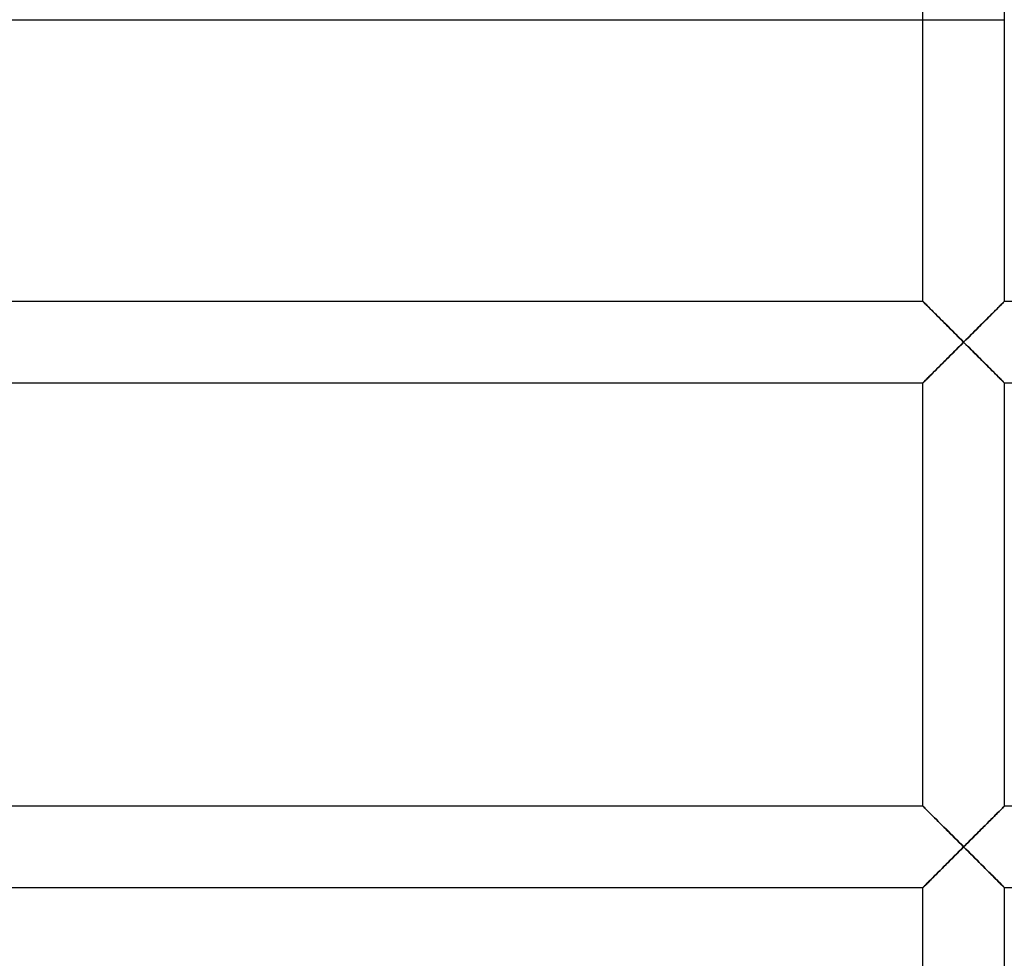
# Model space of a CAD drawing. Header units: millimetres. Extents: x -250 to 250, y -110 to 102.
# Tile 13 of 22: x -27 to 1, y -32 to -5. Entities that reach past the tile are written whole.
import ezdxf

# ---------------------------------------------------------------- set-up
doc = ezdxf.new("R2010")
doc.units = ezdxf.units.MM
doc.layers.add('HIDDEN', color=7, linetype='Continuous')
doc.layers.add('THICK', color=7, linetype='Continuous')

msp = doc.modelspace()

# ---------------------------------------------------------------- linework, layer by layer
at = {"layer": 'HIDDEN'}
for p, q in [((-1.16, -5.198), (0, -5.198)), ((0, -5.198), (1.16, -5.198)), ((-1.16, -13.24), (-1.157, -13.243)), ((-1.156, -13.243), (-1.16, -13.24)), ((-1.16, -13.24), (-1.16, -13.24)), ((-1.16, -13.24), (-1.16, -13.24)), ((-1.16, -13.24), (-1.16, -13.24)), ((-1.16, -13.24), (-1.16, -13.24)), ((-1.16, -13.24), (-1.16, -13.24)), ((-1.16, -13.24), (-1.16, -13.24)), ((-1.16, -13.24), (-1.16, -13.24)), ((-1.16, -13.24), (-1.16, -13.24)), ((-1.16, -13.24), (-1.16, -13.24)), ((-1.16, -13.24), (-1.16, -13.24)), ((-1.16, -13.24), (-1.16, -13.24)), ((-1.16, -13.24), (-1.16, -13.24)), ((-1.16, -13.24), (-1.157, -13.243)), ((-1.157, -13.243), (-1.148, -13.252)), ((-1.157, -13.243), (-1.148, -13.252)), ((-1.146, -13.253), (-1.156, -13.243)), ((-1.148, -13.252), (-1.134, -13.266)), ((-1.148, -13.252), (-1.134, -13.266)), ((-1.13, -13.269), (-1.146, -13.253)), ((-1.134, -13.266), (-1.115, -13.286)), ((-1.134, -13.266), (-1.114, -13.285)), ((-1.108, -13.292), (-1.13, -13.269)), ((-1.115, -13.286), (-1.091, -13.31)), ((-1.114, -13.285), (-1.09, -13.309)), ((-1.08, -13.319), (-1.108, -13.292)), ((-1.091, -13.31), (-1.062, -13.339)), ((-1.09, -13.309), (-1.061, -13.338)), ((-1.047, -13.352), (-1.08, -13.319)), ((-1.062, -13.339), (-1.03, -13.371)), ((-1.061, -13.338), (-1.029, -13.37)), ((-1.01, -13.388), (-1.047, -13.352)), ((-1.03, -13.371), (-0.994, -13.407)), ((-1.029, -13.37), (-0.993, -13.406)), ((-0.97, -13.429), (-1.01, -13.388)), ((-0.994, -13.407), (-0.955, -13.447)), ((-0.993, -13.406), (-0.953, -13.445)), ((-0.925, -13.473), (-0.97, -13.429)), ((-0.955, -13.447), (-0.913, -13.489)), ((-0.953, -13.445), (-0.911, -13.487)), ((-0.878, -13.52), (-0.925, -13.473)), ((0.925, -13.473), (0.878, -13.52)), ((0.911, -13.487), (0.953, -13.445)), ((0.913, -13.489), (0.955, -13.447)), ((0.97, -13.429), (0.925, -13.473)), ((0.953, -13.445), (0.993, -13.406)), ((0.955, -13.447), (0.994, -13.407)), ((1.01, -13.388), (0.97, -13.429)), ((0.993, -13.406), (1.029, -13.37)), ((0.994, -13.407), (1.03, -13.371)), ((1.047, -13.352), (1.01, -13.388)), ((1.029, -13.37), (1.061, -13.338)), ((1.03, -13.371), (1.062, -13.339)), ((1.08, -13.319), (1.047, -13.352)), ((1.061, -13.338), (1.09, -13.309)), ((1.062, -13.339), (1.091, -13.31)), ((1.108, -13.292), (1.08, -13.319)), ((1.09, -13.309), (1.114, -13.285)), ((1.091, -13.31), (1.115, -13.286)), ((1.13, -13.269), (1.108, -13.292)), ((1.114, -13.285), (1.134, -13.266)), ((1.115, -13.286), (1.134, -13.266)), ((1.146, -13.253), (1.13, -13.269)), ((1.134, -13.266), (1.148, -13.252)), ((1.134, -13.266), (1.148, -13.252)), ((1.156, -13.243), (1.146, -13.253)), ((1.148, -13.252), (1.157, -13.243)), ((1.148, -13.252), (1.157, -13.243)), ((1.16, -13.24), (1.156, -13.243)), ((1.157, -13.243), (1.16, -13.24)), ((1.157, -13.243), (1.16, -13.24)), ((1.16, -13.24), (1.16, -13.24)), ((1.16, -13.24), (1.16, -13.24)), ((1.16, -13.24), (1.16, -13.24)), ((1.16, -13.24), (1.16, -13.24)), ((1.16, -13.24), (1.16, -13.24)), ((1.16, -13.24), (1.16, -13.24)), ((1.16, -13.24), (1.16, -13.24)), ((1.16, -13.24), (1.16, -13.24)), ((1.16, -13.24), (1.16, -13.24)), ((1.16, -13.24), (1.16, -13.24)), ((1.16, -13.24), (1.16, -13.24)), ((1.16, -13.24), (1.16, -13.24)), ((-0.913, -13.489), (-0.868, -13.533)), ((-0.911, -13.487), (-0.867, -13.532)), ((-0.829, -13.57), (-0.878, -13.52)), ((-0.868, -13.533), (-0.822, -13.58)), ((-0.867, -13.532), (-0.82, -13.578)), ((-0.777, -13.622), (-0.829, -13.57)), ((-0.822, -13.58), (-0.773, -13.628)), ((-0.82, -13.578), (-0.772, -13.627)), ((-0.723, -13.675), (-0.777, -13.622)), ((-0.773, -13.628), (-0.723, -13.679)), ((-0.772, -13.627), (-0.721, -13.677)), ((-0.668, -13.731), (-0.723, -13.675)), ((-0.723, -13.679), (-0.671, -13.731)), ((-0.721, -13.677), (-0.669, -13.729)), ((-0.671, -13.731), (-0.617, -13.785)), ((-0.669, -13.729), (-0.615, -13.783)), ((-0.611, -13.788), (-0.668, -13.731)), ((0.668, -13.731), (0.611, -13.788)), ((0.615, -13.783), (0.669, -13.729)), ((0.617, -13.785), (0.671, -13.731)), ((0.723, -13.675), (0.668, -13.731)), ((0.669, -13.729), (0.721, -13.677)), ((0.671, -13.731), (0.723, -13.679)), ((0.721, -13.677), (0.772, -13.627)), ((0.777, -13.622), (0.723, -13.675)), ((0.723, -13.679), (0.773, -13.628)), ((0.772, -13.627), (0.82, -13.578)), ((0.773, -13.628), (0.822, -13.58)), ((0.829, -13.57), (0.777, -13.622)), ((0.82, -13.578), (0.867, -13.532)), ((0.822, -13.58), (0.868, -13.533)), ((0.878, -13.52), (0.829, -13.57)), ((0.867, -13.532), (0.911, -13.487)), ((0.868, -13.533), (0.913, -13.489)), ((-0.617, -13.785), (-0.561, -13.84)), ((-0.615, -13.783), (-0.56, -13.839)), ((-0.553, -13.846), (-0.611, -13.788)), ((-0.561, -13.84), (-0.503, -13.898)), ((-0.56, -13.839), (-0.502, -13.897)), ((-0.494, -13.905), (-0.553, -13.846)), ((-0.503, -13.898), (-0.444, -13.957)), ((-0.502, -13.897), (-0.443, -13.956)), ((-0.434, -13.965), (-0.494, -13.905)), ((-0.444, -13.957), (-0.383, -14.018)), ((-0.443, -13.956), (-0.382, -14.017)), ((-0.373, -14.026), (-0.434, -13.965)), ((-0.383, -14.018), (-0.321, -14.079)), ((-0.382, -14.017), (-0.321, -14.079)), ((-0.312, -14.088), (-0.373, -14.026)), ((0.373, -14.026), (0.312, -14.088)), ((0.321, -14.079), (0.382, -14.017)), ((0.321, -14.079), (0.383, -14.018)), ((0.434, -13.965), (0.373, -14.026)), ((0.382, -14.017), (0.443, -13.956)), ((0.383, -14.018), (0.444, -13.957)), ((0.494, -13.905), (0.434, -13.965)), ((0.443, -13.956), (0.502, -13.897)), ((0.444, -13.957), (0.503, -13.898)), ((0.553, -13.846), (0.494, -13.905)), ((0.502, -13.897), (0.56, -13.839)), ((0.503, -13.898), (0.561, -13.84)), ((0.611, -13.788), (0.553, -13.846)), ((0.56, -13.839), (0.615, -13.783)), ((0.561, -13.84), (0.617, -13.785)), ((-0.321, -14.079), (-0.258, -14.142)), ((-0.321, -14.079), (-0.258, -14.142)), ((-0.25, -14.149), (-0.312, -14.088)), ((-0.258, -14.142), (-0.194, -14.206)), ((-0.258, -14.142), (-0.194, -14.206)), ((-0.188, -14.212), (-0.25, -14.149)), ((-0.194, -14.206), (-0.13, -14.271)), ((-0.194, -14.206), (-0.129, -14.27)), ((-0.125, -14.274), (-0.188, -14.212)), ((-0.13, -14.271), (-0.065, -14.335)), ((-0.129, -14.27), (-0.065, -14.335)), ((-0.063, -14.337), (-0.125, -14.274)), ((0.125, -14.274), (0.063, -14.337)), ((0.065, -14.335), (0.129, -14.27)), ((0.065, -14.335), (0.13, -14.271)), ((0.188, -14.212), (0.125, -14.274)), ((0.129, -14.27), (0.194, -14.206)), ((0.13, -14.271), (0.194, -14.206)), ((0.25, -14.149), (0.188, -14.212)), ((0.194, -14.206), (0.258, -14.142)), ((0.194, -14.206), (0.258, -14.142)), ((0.312, -14.088), (0.25, -14.149)), ((0.258, -14.142), (0.321, -14.079)), ((0.258, -14.142), (0.321, -14.079)), ((-0.194, -14.594), (-0.258, -14.658)), ((-0.194, -14.594), (-0.258, -14.658)), ((-0.25, -14.651), (-0.188, -14.588)), ((-0.13, -14.529), (-0.194, -14.594)), ((-0.129, -14.53), (-0.194, -14.594)), ((-0.188, -14.588), (-0.125, -14.526)), ((-0.065, -14.465), (-0.13, -14.529)), ((-0.065, -14.465), (-0.129, -14.53)), ((-0.125, -14.526), (-0.063, -14.463)), ((-0.065, -14.335), (0, -14.4)), ((-0.065, -14.335), (0, -14.4)), ((0, -14.4), (-0.065, -14.465)), ((0, -14.4), (-0.065, -14.465)), ((0, -14.4), (-0.063, -14.337)), ((-0.063, -14.463), (0, -14.4)), ((0, -14.4), (0.065, -14.335)), ((0, -14.4), (0.065, -14.335)), ((0.063, -14.337), (0, -14.4)), ((0.065, -14.465), (0, -14.4)), ((0, -14.4), (0.063, -14.463)), ((0.065, -14.465), (0, -14.4)), ((0.063, -14.463), (0.125, -14.526)), ((0.13, -14.529), (0.065, -14.465)), ((0.129, -14.53), (0.065, -14.465)), ((0.125, -14.526), (0.188, -14.588)), ((0.194, -14.594), (0.129, -14.53)), ((0.194, -14.594), (0.13, -14.529)), ((0.188, -14.588), (0.25, -14.651)), ((0.258, -14.658), (0.194, -14.594)), ((0.258, -14.658), (0.194, -14.594)), ((-0.444, -14.843), (-0.503, -14.902)), ((-0.443, -14.844), (-0.502, -14.903)), ((-0.494, -14.895), (-0.434, -14.835)), ((-0.383, -14.782), (-0.444, -14.843)), ((-0.382, -14.783), (-0.443, -14.844)), ((-0.434, -14.835), (-0.373, -14.774)), ((-0.321, -14.721), (-0.383, -14.782)), ((-0.321, -14.721), (-0.382, -14.783)), ((-0.373, -14.774), (-0.312, -14.712)), ((-0.258, -14.658), (-0.321, -14.721)), ((-0.258, -14.658), (-0.321, -14.721)), ((-0.312, -14.712), (-0.25, -14.651)), ((0.25, -14.651), (0.312, -14.712)), ((0.321, -14.721), (0.258, -14.658)), ((0.321, -14.721), (0.258, -14.658)), ((0.312, -14.712), (0.373, -14.774)), ((0.383, -14.782), (0.321, -14.721)), ((0.382, -14.783), (0.321, -14.721)), ((0.373, -14.774), (0.434, -14.835)), ((0.443, -14.844), (0.382, -14.783)), ((0.444, -14.843), (0.383, -14.782)), ((0.434, -14.835), (0.494, -14.895)), ((0.502, -14.903), (0.443, -14.844)), ((0.503, -14.902), (0.444, -14.843)), ((-0.777, -15.178), (-0.723, -15.125)), ((-0.723, -15.121), (-0.773, -15.172)), ((-0.721, -15.123), (-0.772, -15.173)), ((-0.671, -15.069), (-0.723, -15.121)), ((-0.723, -15.125), (-0.668, -15.069)), ((-0.669, -15.071), (-0.721, -15.123)), ((-0.617, -15.015), (-0.671, -15.069)), ((-0.615, -15.017), (-0.669, -15.071)), ((-0.668, -15.069), (-0.611, -15.012)), ((-0.561, -14.96), (-0.617, -15.015)), ((-0.56, -14.961), (-0.615, -15.017)), ((-0.611, -15.012), (-0.553, -14.954)), ((-0.503, -14.902), (-0.561, -14.96)), ((-0.502, -14.903), (-0.56, -14.961)), ((-0.553, -14.954), (-0.494, -14.895)), ((0.494, -14.895), (0.553, -14.954)), ((0.56, -14.961), (0.502, -14.903)), ((0.561, -14.96), (0.503, -14.902)), ((0.553, -14.954), (0.611, -15.012)), ((0.615, -15.017), (0.56, -14.961)), ((0.617, -15.015), (0.561, -14.96)), ((0.611, -15.012), (0.668, -15.069)), ((0.669, -15.071), (0.615, -15.017)), ((0.671, -15.069), (0.617, -15.015)), ((0.668, -15.069), (0.723, -15.125)), ((0.721, -15.123), (0.669, -15.071)), ((0.723, -15.121), (0.671, -15.069)), ((0.772, -15.173), (0.721, -15.123)), ((0.773, -15.172), (0.723, -15.121)), ((0.723, -15.125), (0.777, -15.178)), ((-1.03, -15.429), (-1.062, -15.461)), ((-1.029, -15.43), (-1.061, -15.462)), ((-1.047, -15.448), (-1.01, -15.412)), ((-0.994, -15.393), (-1.03, -15.429)), ((-0.993, -15.394), (-1.029, -15.43)), ((-1.01, -15.412), (-0.97, -15.371)), ((-0.955, -15.353), (-0.994, -15.393)), ((-0.953, -15.355), (-0.993, -15.394)), ((-0.97, -15.371), (-0.925, -15.327)), ((-0.913, -15.311), (-0.955, -15.353)), ((-0.911, -15.313), (-0.953, -15.355)), ((-0.925, -15.327), (-0.878, -15.28)), ((-0.868, -15.267), (-0.913, -15.311)), ((-0.867, -15.268), (-0.911, -15.313)), ((-0.878, -15.28), (-0.829, -15.23)), ((-0.822, -15.22), (-0.868, -15.267)), ((-0.82, -15.222), (-0.867, -15.268)), ((-0.829, -15.23), (-0.777, -15.178)), ((-0.773, -15.172), (-0.822, -15.22)), ((-0.772, -15.173), (-0.82, -15.222)), ((0.82, -15.222), (0.772, -15.173)), ((0.822, -15.22), (0.773, -15.172)), ((0.777, -15.178), (0.829, -15.23)), ((0.867, -15.268), (0.82, -15.222)), ((0.868, -15.267), (0.822, -15.22)), ((0.829, -15.23), (0.878, -15.28)), ((0.911, -15.313), (0.867, -15.268)), ((0.913, -15.311), (0.868, -15.267)), ((0.878, -15.28), (0.925, -15.327)), ((0.953, -15.355), (0.911, -15.313)), ((0.955, -15.353), (0.913, -15.311)), ((0.925, -15.327), (0.97, -15.371)), ((0.993, -15.394), (0.953, -15.355)), ((0.994, -15.393), (0.955, -15.353)), ((0.97, -15.371), (1.01, -15.412)), ((1.029, -15.43), (0.993, -15.394)), ((1.03, -15.429), (0.994, -15.393)), ((1.01, -15.412), (1.047, -15.448)), ((1.061, -15.462), (1.029, -15.43)), ((1.062, -15.461), (1.03, -15.429)), ((-1.157, -15.557), (-1.16, -15.56)), ((-1.157, -15.557), (-1.16, -15.56)), ((-1.16, -15.56), (-1.156, -15.557)), ((-1.16, -15.56), (-1.16, -15.56)), ((-1.16, -15.56), (-1.16, -15.56)), ((-1.16, -15.56), (-1.16, -15.56)), ((-1.16, -15.56), (-1.16, -15.56)), ((-1.16, -15.56), (-1.16, -15.56)), ((-1.16, -15.56), (-1.16, -15.56)), ((-1.16, -15.56), (-1.16, -15.56)), ((-1.16, -15.56), (-1.16, -15.56)), ((-1.16, -15.56), (-1.16, -15.56)), ((-1.16, -15.56), (-1.16, -15.56)), ((-1.16, -15.56), (-1.16, -15.56)), ((-1.16, -15.56), (-1.16, -15.56)), ((-1.148, -15.548), (-1.157, -15.557)), ((-1.148, -15.549), (-1.157, -15.557)), ((-1.156, -15.557), (-1.146, -15.547)), ((-1.134, -15.534), (-1.148, -15.548)), ((-1.134, -15.534), (-1.148, -15.549)), ((-1.146, -15.547), (-1.13, -15.531)), ((-1.115, -15.514), (-1.134, -15.534)), ((-1.114, -15.515), (-1.134, -15.534)), ((-1.13, -15.531), (-1.108, -15.508)), ((-1.091, -15.49), (-1.115, -15.514)), ((-1.09, -15.491), (-1.114, -15.515)), ((-1.108, -15.508), (-1.08, -15.481)), ((-1.062, -15.461), (-1.091, -15.49)), ((-1.061, -15.462), (-1.09, -15.491)), ((-1.08, -15.481), (-1.047, -15.448)), ((1.047, -15.448), (1.08, -15.481)), ((1.09, -15.491), (1.061, -15.462)), ((1.091, -15.49), (1.062, -15.461)), ((1.08, -15.481), (1.108, -15.508)), ((1.114, -15.515), (1.09, -15.491)), ((1.115, -15.514), (1.091, -15.49)), ((1.108, -15.508), (1.13, -15.531)), ((1.134, -15.534), (1.114, -15.515)), ((1.134, -15.534), (1.115, -15.514)), ((1.13, -15.531), (1.146, -15.547)), ((1.148, -15.548), (1.134, -15.534)), ((1.148, -15.549), (1.134, -15.534)), ((1.146, -15.547), (1.156, -15.557)), ((1.157, -15.557), (1.148, -15.548)), ((1.157, -15.557), (1.148, -15.549)), ((1.156, -15.557), (1.16, -15.56)), ((1.16, -15.56), (1.157, -15.557)), ((1.16, -15.56), (1.157, -15.557)), ((1.16, -15.56), (1.16, -15.56)), ((1.16, -15.56), (1.16, -15.56)), ((1.16, -15.56), (1.16, -15.56)), ((1.16, -15.56), (1.16, -15.56)), ((1.16, -15.56), (1.16, -15.56)), ((1.16, -15.56), (1.16, -15.56)), ((1.16, -15.56), (1.16, -15.56)), ((1.16, -15.56), (1.16, -15.56)), ((1.16, -15.56), (1.16, -15.56)), ((1.16, -15.56), (1.16, -15.56)), ((1.16, -15.56), (1.16, -15.56)), ((1.16, -15.56), (1.16, -15.56)), ((-1.157, -27.643), (-1.16, -27.64)), ((-1.156, -27.643), (-1.16, -27.64)), ((-1.16, -27.64), (-1.16, -27.64)), ((-1.16, -27.64), (-1.16, -27.64)), ((-1.16, -27.64), (-1.16, -27.64)), ((-1.16, -27.64), (-1.16, -27.64)), ((-1.16, -27.64), (-1.16, -27.64)), ((-1.16, -27.64), (-1.16, -27.64)), ((-1.16, -27.64), (-1.16, -27.64)), ((-1.16, -27.64), (-1.16, -27.64)), ((-1.16, -27.64), (-1.16, -27.64)), ((-1.16, -27.64), (-1.16, -27.64)), ((-1.16, -27.64), (-1.16, -27.64)), ((-1.16, -27.64), (-1.16, -27.64)), ((-1.16, -27.64), (-1.156, -27.643)), ((-1.148, -27.652), (-1.157, -27.643)), ((-1.146, -27.653), (-1.156, -27.643)), ((-1.156, -27.643), (-1.146, -27.653)), ((-1.134, -27.666), (-1.148, -27.652)), ((-1.13, -27.669), (-1.146, -27.653)), ((-1.146, -27.653), (-1.13, -27.669)), ((-1.115, -27.686), (-1.134, -27.666)), ((-1.108, -27.692), (-1.13, -27.669)), ((-1.13, -27.669), (-1.108, -27.692)), ((-1.091, -27.71), (-1.115, -27.686)), ((-1.08, -27.719), (-1.108, -27.692)), ((-1.108, -27.692), (-1.08, -27.719)), ((-1.062, -27.739), (-1.091, -27.71)), ((-1.047, -27.752), (-1.08, -27.719)), ((-1.08, -27.719), (-1.047, -27.752)), ((-1.03, -27.771), (-1.062, -27.739)), ((-1.01, -27.788), (-1.047, -27.752)), ((-1.047, -27.752), (-1.01, -27.788)), ((-0.994, -27.807), (-1.03, -27.771)), ((-0.97, -27.829), (-1.01, -27.788)), ((-1.01, -27.788), (-0.97, -27.829)), ((1.01, -27.788), (0.97, -27.829)), ((0.97, -27.829), (1.01, -27.788)), ((1.03, -27.771), (0.994, -27.807)), ((1.047, -27.752), (1.01, -27.788)), ((1.01, -27.788), (1.047, -27.752)), ((1.062, -27.739), (1.03, -27.771)), ((1.08, -27.719), (1.047, -27.752)), ((1.047, -27.752), (1.08, -27.719)), ((1.091, -27.71), (1.062, -27.739)), ((1.108, -27.692), (1.08, -27.719)), ((1.08, -27.719), (1.108, -27.692)), ((1.115, -27.686), (1.091, -27.71)), ((1.13, -27.669), (1.108, -27.692)), ((1.108, -27.692), (1.13, -27.669)), ((1.134, -27.666), (1.115, -27.686)), ((1.146, -27.653), (1.13, -27.669)), ((1.13, -27.669), (1.146, -27.653)), ((1.148, -27.652), (1.134, -27.666)), ((1.156, -27.643), (1.146, -27.653)), ((1.146, -27.653), (1.156, -27.643)), ((1.157, -27.643), (1.148, -27.652)), ((1.16, -27.64), (1.156, -27.643)), ((1.156, -27.643), (1.16, -27.64)), ((1.16, -27.64), (1.157, -27.643)), ((1.16, -27.64), (1.16, -27.64)), ((1.16, -27.64), (1.16, -27.64)), ((1.16, -27.64), (1.16, -27.64)), ((1.16, -27.64), (1.16, -27.64)), ((1.16, -27.64), (1.16, -27.64)), ((1.16, -27.64), (1.16, -27.64)), ((1.16, -27.64), (1.16, -27.64)), ((1.16, -27.64), (1.16, -27.64)), ((1.16, -27.64), (1.16, -27.64)), ((1.16, -27.64), (1.16, -27.64)), ((1.16, -27.64), (1.16, -27.64)), ((1.16, -27.64), (1.16, -27.64)), ((-0.955, -27.847), (-0.994, -27.807)), ((-0.925, -27.873), (-0.97, -27.829)), ((-0.97, -27.829), (-0.925, -27.873)), ((-0.913, -27.889), (-0.955, -27.847)), ((-0.878, -27.92), (-0.925, -27.873)), ((-0.925, -27.873), (-0.878, -27.92)), ((-0.868, -27.933), (-0.913, -27.889)), ((-0.829, -27.97), (-0.878, -27.92)), ((-0.878, -27.92), (-0.829, -27.97)), ((-0.822, -27.98), (-0.868, -27.933)), ((-0.777, -28.022), (-0.829, -27.97)), ((-0.829, -27.97), (-0.777, -28.022)), ((-0.773, -28.028), (-0.822, -27.98)), ((-0.723, -28.075), (-0.777, -28.022)), ((-0.777, -28.022), (-0.723, -28.075)), ((-0.723, -28.079), (-0.773, -28.028)), ((-0.668, -28.131), (-0.723, -28.075)), ((-0.723, -28.075), (-0.668, -28.131)), ((-0.671, -28.131), (-0.723, -28.079)), ((0.723, -28.075), (0.668, -28.131)), ((0.668, -28.131), (0.723, -28.075)), ((0.723, -28.079), (0.671, -28.131)), ((0.777, -28.022), (0.723, -28.075)), ((0.723, -28.075), (0.777, -28.022)), ((0.773, -28.028), (0.723, -28.079)), ((0.822, -27.98), (0.773, -28.028)), ((0.829, -27.97), (0.777, -28.022)), ((0.777, -28.022), (0.829, -27.97)), ((0.868, -27.933), (0.822, -27.98)), ((0.878, -27.92), (0.829, -27.97)), ((0.829, -27.97), (0.878, -27.92)), ((0.913, -27.889), (0.868, -27.933)), ((0.925, -27.873), (0.878, -27.92)), ((0.878, -27.92), (0.925, -27.873)), ((0.955, -27.847), (0.913, -27.889)), ((0.97, -27.829), (0.925, -27.873)), ((0.925, -27.873), (0.97, -27.829)), ((0.994, -27.807), (0.955, -27.847)), ((-0.617, -28.185), (-0.671, -28.131)), ((-0.611, -28.188), (-0.668, -28.131)), ((-0.668, -28.131), (-0.611, -28.188)), ((-0.561, -28.24), (-0.617, -28.185)), ((-0.553, -28.246), (-0.611, -28.188)), ((-0.611, -28.188), (-0.553, -28.246)), ((-0.503, -28.298), (-0.561, -28.24)), ((-0.494, -28.305), (-0.553, -28.246)), ((-0.553, -28.246), (-0.494, -28.305)), ((-0.444, -28.357), (-0.503, -28.298)), ((-0.434, -28.365), (-0.494, -28.305)), ((-0.494, -28.305), (-0.434, -28.365)), ((-0.383, -28.418), (-0.444, -28.357)), ((0.444, -28.357), (0.383, -28.418)), ((0.494, -28.305), (0.434, -28.365)), ((0.434, -28.365), (0.494, -28.305)), ((0.503, -28.298), (0.444, -28.357)), ((0.553, -28.246), (0.494, -28.305)), ((0.494, -28.305), (0.553, -28.246)), ((0.561, -28.24), (0.503, -28.298)), ((0.611, -28.188), (0.553, -28.246)), ((0.553, -28.246), (0.611, -28.188)), ((0.617, -28.185), (0.561, -28.24)), ((0.668, -28.131), (0.611, -28.188)), ((0.611, -28.188), (0.668, -28.131)), ((0.671, -28.131), (0.617, -28.185)), ((-0.373, -28.426), (-0.434, -28.365)), ((-0.434, -28.365), (-0.373, -28.426)), ((-0.321, -28.479), (-0.383, -28.418)), ((-0.312, -28.488), (-0.373, -28.426)), ((-0.373, -28.426), (-0.312, -28.488)), ((-0.258, -28.542), (-0.321, -28.479)), ((-0.25, -28.549), (-0.312, -28.488)), ((-0.312, -28.488), (-0.25, -28.549)), ((-0.194, -28.606), (-0.258, -28.542)), ((-0.188, -28.612), (-0.25, -28.549)), ((-0.25, -28.549), (-0.188, -28.612)), ((-0.13, -28.671), (-0.194, -28.606)), ((-0.125, -28.674), (-0.188, -28.612)), ((-0.188, -28.612), (-0.125, -28.674)), ((0.188, -28.612), (0.125, -28.674)), ((0.125, -28.674), (0.188, -28.612)), ((0.194, -28.606), (0.13, -28.671)), ((0.25, -28.549), (0.188, -28.612)), ((0.188, -28.612), (0.25, -28.549)), ((0.258, -28.542), (0.194, -28.606)), ((0.312, -28.488), (0.25, -28.549)), ((0.25, -28.549), (0.312, -28.488)), ((0.321, -28.479), (0.258, -28.542)), ((0.373, -28.426), (0.312, -28.488)), ((0.312, -28.488), (0.373, -28.426)), ((0.383, -28.418), (0.321, -28.479)), ((0.434, -28.365), (0.373, -28.426)), ((0.373, -28.426), (0.434, -28.365)), ((-0.065, -28.735), (-0.13, -28.671)), ((-0.13, -28.929), (-0.065, -28.865)), ((-0.063, -28.737), (-0.125, -28.674)), ((-0.125, -28.674), (-0.063, -28.737)), ((-0.063, -28.863), (-0.125, -28.926)), ((-0.125, -28.926), (-0.063, -28.863)), ((0, -28.8), (-0.065, -28.735)), ((-0.065, -28.865), (0, -28.8)), ((0, -28.8), (-0.063, -28.737)), ((-0.063, -28.737), (0, -28.8)), ((0, -28.8), (-0.063, -28.863)), ((-0.063, -28.863), (0, -28.8)), ((0.065, -28.735), (0, -28.8)), ((0.063, -28.737), (0, -28.8)), ((0, -28.8), (0.063, -28.737)), ((0, -28.8), (0.065, -28.865)), ((0.063, -28.863), (0, -28.8)), ((0, -28.8), (0.063, -28.863)), ((0.125, -28.674), (0.063, -28.737)), ((0.063, -28.737), (0.125, -28.674)), ((0.125, -28.926), (0.063, -28.863)), ((0.063, -28.863), (0.125, -28.926)), ((0.13, -28.671), (0.065, -28.735)), ((0.065, -28.865), (0.13, -28.929)), ((-0.444, -29.243), (-0.383, -29.182)), ((-0.373, -29.174), (-0.434, -29.235)), ((-0.434, -29.235), (-0.373, -29.174)), ((-0.383, -29.182), (-0.321, -29.121)), ((-0.312, -29.112), (-0.373, -29.174)), ((-0.373, -29.174), (-0.312, -29.112)), ((-0.321, -29.121), (-0.258, -29.058)), ((-0.25, -29.051), (-0.312, -29.112)), ((-0.312, -29.112), (-0.25, -29.051)), ((-0.258, -29.058), (-0.194, -28.994)), ((-0.188, -28.988), (-0.25, -29.051)), ((-0.25, -29.051), (-0.188, -28.988)), ((-0.194, -28.994), (-0.13, -28.929)), ((-0.125, -28.926), (-0.188, -28.988)), ((-0.188, -28.988), (-0.125, -28.926)), ((0.188, -28.988), (0.125, -28.926)), ((0.125, -28.926), (0.188, -28.988)), ((0.13, -28.929), (0.194, -28.994)), ((0.25, -29.051), (0.188, -28.988)), ((0.188, -28.988), (0.25, -29.051)), ((0.194, -28.994), (0.258, -29.058)), ((0.312, -29.112), (0.25, -29.051)), ((0.25, -29.051), (0.312, -29.112)), ((0.258, -29.058), (0.321, -29.121)), ((0.373, -29.174), (0.312, -29.112)), ((0.312, -29.112), (0.373, -29.174)), ((0.321, -29.121), (0.383, -29.182)), ((0.434, -29.235), (0.373, -29.174)), ((0.373, -29.174), (0.434, -29.235)), ((0.383, -29.182), (0.444, -29.243)), ((-0.723, -29.521), (-0.671, -29.469)), ((-0.668, -29.469), (-0.723, -29.525)), ((-0.723, -29.525), (-0.668, -29.469)), ((-0.671, -29.469), (-0.617, -29.415)), ((-0.611, -29.412), (-0.668, -29.469)), ((-0.668, -29.469), (-0.611, -29.412)), ((-0.617, -29.415), (-0.561, -29.36)), ((-0.553, -29.354), (-0.611, -29.412)), ((-0.611, -29.412), (-0.553, -29.354)), ((-0.561, -29.36), (-0.503, -29.302)), ((-0.494, -29.295), (-0.553, -29.354)), ((-0.553, -29.354), (-0.494, -29.295)), ((-0.503, -29.302), (-0.444, -29.243)), ((-0.434, -29.235), (-0.494, -29.295)), ((-0.494, -29.295), (-0.434, -29.235)), ((0.494, -29.295), (0.434, -29.235)), ((0.434, -29.235), (0.494, -29.295)), ((0.444, -29.243), (0.503, -29.302)), ((0.553, -29.354), (0.494, -29.295)), ((0.494, -29.295), (0.553, -29.354)), ((0.503, -29.302), (0.561, -29.36)), ((0.611, -29.412), (0.553, -29.354)), ((0.553, -29.354), (0.611, -29.412)), ((0.561, -29.36), (0.617, -29.415)), ((0.668, -29.469), (0.611, -29.412)), ((0.611, -29.412), (0.668, -29.469)), ((0.617, -29.415), (0.671, -29.469)), ((0.723, -29.525), (0.668, -29.469)), ((0.668, -29.469), (0.723, -29.525)), ((0.671, -29.469), (0.723, -29.521)), ((-0.994, -29.793), (-0.955, -29.753)), ((-0.925, -29.727), (-0.97, -29.771)), ((-0.97, -29.771), (-0.925, -29.727)), ((-0.955, -29.753), (-0.913, -29.711)), ((-0.878, -29.68), (-0.925, -29.727)), ((-0.925, -29.727), (-0.878, -29.68)), ((-0.913, -29.711), (-0.868, -29.667)), ((-0.829, -29.63), (-0.878, -29.68)), ((-0.878, -29.68), (-0.829, -29.63)), ((-0.868, -29.667), (-0.822, -29.62)), ((-0.777, -29.578), (-0.829, -29.63)), ((-0.829, -29.63), (-0.777, -29.578)), ((-0.822, -29.62), (-0.773, -29.572)), ((-0.723, -29.525), (-0.777, -29.578)), ((-0.777, -29.578), (-0.723, -29.525)), ((-0.773, -29.572), (-0.723, -29.521)), ((0.723, -29.521), (0.773, -29.572)), ((0.777, -29.578), (0.723, -29.525)), ((0.723, -29.525), (0.777, -29.578)), ((0.773, -29.572), (0.822, -29.62)), ((0.829, -29.63), (0.777, -29.578)), ((0.777, -29.578), (0.829, -29.63)), ((0.822, -29.62), (0.868, -29.667)), ((0.878, -29.68), (0.829, -29.63)), ((0.829, -29.63), (0.878, -29.68)), ((0.868, -29.667), (0.913, -29.711)), ((0.925, -29.727), (0.878, -29.68)), ((0.878, -29.68), (0.925, -29.727)), ((0.913, -29.711), (0.955, -29.753)), ((0.97, -29.771), (0.925, -29.727)), ((0.925, -29.727), (0.97, -29.771)), ((0.955, -29.753), (0.994, -29.793)), ((-1.16, -29.96), (-1.157, -29.957)), ((-1.156, -29.957), (-1.16, -29.96)), ((-1.16, -29.96), (-1.156, -29.957)), ((-1.16, -29.96), (-1.16, -29.96)), ((-1.16, -29.96), (-1.16, -29.96)), ((-1.16, -29.96), (-1.16, -29.96)), ((-1.16, -29.96), (-1.16, -29.96)), ((-1.16, -29.96), (-1.16, -29.96)), ((-1.16, -29.96), (-1.16, -29.96)), ((-1.16, -29.96), (-1.16, -29.96)), ((-1.16, -29.96), (-1.16, -29.96)), ((-1.16, -29.96), (-1.16, -29.96)), ((-1.16, -29.96), (-1.16, -29.96)), ((-1.16, -29.96), (-1.16, -29.96)), ((-1.16, -29.96), (-1.16, -29.96)), ((-1.157, -29.957), (-1.148, -29.948)), ((-1.146, -29.947), (-1.156, -29.957)), ((-1.156, -29.957), (-1.146, -29.947)), ((-1.148, -29.948), (-1.134, -29.934)), ((-1.13, -29.931), (-1.146, -29.947)), ((-1.146, -29.947), (-1.13, -29.931)), ((-1.134, -29.934), (-1.115, -29.914)), ((-1.108, -29.908), (-1.13, -29.931)), ((-1.13, -29.931), (-1.108, -29.908)), ((-1.115, -29.914), (-1.091, -29.89)), ((-1.08, -29.881), (-1.108, -29.908)), ((-1.108, -29.908), (-1.08, -29.881)), ((-1.091, -29.89), (-1.062, -29.861)), ((-1.047, -29.848), (-1.08, -29.881)), ((-1.08, -29.881), (-1.047, -29.848)), ((-1.062, -29.861), (-1.03, -29.829)), ((-1.01, -29.812), (-1.047, -29.848)), ((-1.047, -29.848), (-1.01, -29.812)), ((-1.03, -29.829), (-0.994, -29.793)), ((-0.97, -29.771), (-1.01, -29.812)), ((-1.01, -29.812), (-0.97, -29.771)), ((1.01, -29.812), (0.97, -29.771)), ((0.97, -29.771), (1.01, -29.812)), ((0.994, -29.793), (1.03, -29.829)), ((1.047, -29.848), (1.01, -29.812)), ((1.01, -29.812), (1.047, -29.848)), ((1.03, -29.829), (1.062, -29.861)), ((1.08, -29.881), (1.047, -29.848)), ((1.047, -29.848), (1.08, -29.881)), ((1.062, -29.861), (1.091, -29.89)), ((1.108, -29.908), (1.08, -29.881)), ((1.08, -29.881), (1.108, -29.908)), ((1.091, -29.89), (1.115, -29.914)), ((1.13, -29.931), (1.108, -29.908)), ((1.108, -29.908), (1.13, -29.931)), ((1.115, -29.914), (1.134, -29.934)), ((1.146, -29.947), (1.13, -29.931)), ((1.13, -29.931), (1.146, -29.947)), ((1.134, -29.934), (1.148, -29.948)), ((1.156, -29.957), (1.146, -29.947)), ((1.146, -29.947), (1.156, -29.957)), ((1.148, -29.948), (1.157, -29.957)), ((1.16, -29.96), (1.156, -29.957)), ((1.156, -29.957), (1.16, -29.96)), ((1.157, -29.957), (1.16, -29.96)), ((1.16, -29.96), (1.16, -29.96)), ((1.16, -29.96), (1.16, -29.96)), ((1.16, -29.96), (1.16, -29.96)), ((1.16, -29.96), (1.16, -29.96)), ((1.16, -29.96), (1.16, -29.96)), ((1.16, -29.96), (1.16, -29.96)), ((1.16, -29.96), (1.16, -29.96)), ((1.16, -29.96), (1.16, -29.96)), ((1.16, -29.96), (1.16, -29.96)), ((1.16, -29.96), (1.16, -29.96)), ((1.16, -29.96), (1.16, -29.96)), ((1.16, -29.96), (1.16, -29.96))]:
    msp.add_line(p, q, dxfattribs=at)
at = {"layer": 'THICK'}
for p, q in [((-1.16, -13.24), (-1.16, 0)), ((1.16, 0), (1.16, -13.24)), ((-52.92, -5.198), (-1.16, -5.198)), ((-1.16, -13.24), (-159.556, -13.24)), ((-1.157, -13.243), (-1.16, -13.24)), ((-1.147, -13.253), (-1.157, -13.243)), ((-1.132, -13.269), (-1.147, -13.253)), ((-1.11, -13.291), (-1.132, -13.269)), ((-1.084, -13.317), (-1.11, -13.291)), ((-1.052, -13.349), (-1.084, -13.317)), ((-1.017, -13.385), (-1.052, -13.349)), ((-0.977, -13.424), (-1.017, -13.385)), ((-0.934, -13.467), (-0.977, -13.424)), ((-0.889, -13.513), (-0.934, -13.467)), ((0.934, -13.467), (0.889, -13.513)), ((0.977, -13.424), (0.934, -13.467)), ((1.017, -13.385), (0.977, -13.424)), ((1.052, -13.349), (1.017, -13.385)), ((1.084, -13.317), (1.052, -13.349)), ((1.11, -13.291), (1.084, -13.317)), ((1.132, -13.269), (1.11, -13.291)), ((1.147, -13.253), (1.132, -13.269)), ((1.157, -13.243), (1.147, -13.253)), ((1.16, -13.24), (1.157, -13.243)), ((159.556, -13.24), (1.16, -13.24)), ((-0.84, -13.561), (-0.889, -13.513)), ((-0.79, -13.612), (-0.84, -13.561)), ((-0.737, -13.664), (-0.79, -13.612)), ((-0.683, -13.719), (-0.737, -13.664)), ((-0.627, -13.774), (-0.683, -13.719)), ((0.683, -13.719), (0.627, -13.774)), ((0.737, -13.664), (0.683, -13.719)), ((0.79, -13.612), (0.737, -13.664)), ((0.84, -13.561), (0.79, -13.612)), ((0.889, -13.513), (0.84, -13.561)), ((-0.57, -13.831), (-0.627, -13.774)), ((-0.511, -13.89), (-0.57, -13.831)), ((-0.451, -13.95), (-0.511, -13.89)), ((-0.39, -14.011), (-0.451, -13.95)), ((-0.327, -14.074), (-0.39, -14.011)), ((0.39, -14.011), (0.327, -14.074)), ((0.451, -13.95), (0.39, -14.011)), ((0.511, -13.89), (0.451, -13.95)), ((0.57, -13.831), (0.511, -13.89)), ((0.627, -13.774), (0.57, -13.831)), ((-0.263, -14.138), (-0.327, -14.074)), ((-0.198, -14.202), (-0.263, -14.138)), ((-0.133, -14.268), (-0.198, -14.202)), ((-0.067, -14.334), (-0.133, -14.268)), ((0.133, -14.268), (0.067, -14.334)), ((0.198, -14.202), (0.133, -14.268)), ((0.263, -14.138), (0.198, -14.202)), ((0.327, -14.074), (0.263, -14.138)), ((-0.263, -14.662), (-0.198, -14.598)), ((-0.198, -14.598), (-0.133, -14.532)), ((-0.133, -14.532), (-0.067, -14.466)), ((0, -14.4), (-0.067, -14.334)), ((-0.067, -14.466), (0, -14.4)), ((0.067, -14.334), (0, -14.4)), ((0, -14.4), (0.067, -14.466)), ((0.067, -14.466), (0.133, -14.532)), ((0.133, -14.532), (0.198, -14.598)), ((0.198, -14.598), (0.263, -14.662)), ((-0.511, -14.91), (-0.451, -14.85)), ((-0.451, -14.85), (-0.39, -14.789)), ((-0.39, -14.789), (-0.327, -14.726)), ((-0.327, -14.726), (-0.263, -14.662)), ((0.263, -14.662), (0.327, -14.726)), ((0.327, -14.726), (0.39, -14.789)), ((0.39, -14.789), (0.451, -14.85)), ((0.451, -14.85), (0.511, -14.91)), ((-0.79, -15.188), (-0.737, -15.136)), ((-0.737, -15.136), (-0.683, -15.081)), ((-0.683, -15.081), (-0.627, -15.026)), ((-0.627, -15.026), (-0.57, -14.969)), ((-0.57, -14.969), (-0.511, -14.91)), ((0.511, -14.91), (0.57, -14.969)), ((0.57, -14.969), (0.627, -15.026)), ((0.627, -15.026), (0.683, -15.081)), ((0.683, -15.081), (0.737, -15.136)), ((0.737, -15.136), (0.79, -15.188)), ((-1.052, -15.451), (-1.017, -15.415)), ((-1.017, -15.415), (-0.977, -15.376)), ((-0.977, -15.376), (-0.934, -15.333)), ((-0.934, -15.333), (-0.889, -15.287)), ((-0.889, -15.287), (-0.84, -15.239)), ((-0.84, -15.239), (-0.79, -15.188)), ((0.79, -15.188), (0.84, -15.239)), ((0.84, -15.239), (0.889, -15.287)), ((0.889, -15.287), (0.934, -15.333)), ((0.934, -15.333), (0.977, -15.376)), ((0.977, -15.376), (1.017, -15.415)), ((1.017, -15.415), (1.052, -15.451)), ((-159.556, -15.56), (-1.16, -15.56)), ((-1.16, -15.56), (-1.157, -15.557)), ((-1.16, -27.64), (-1.16, -15.56)), ((-1.157, -15.557), (-1.147, -15.547)), ((-1.147, -15.547), (-1.132, -15.531)), ((-1.132, -15.531), (-1.11, -15.509)), ((-1.11, -15.509), (-1.084, -15.483)), ((-1.084, -15.483), (-1.052, -15.451)), ((1.052, -15.451), (1.084, -15.483)), ((1.084, -15.483), (1.11, -15.509)), ((1.11, -15.509), (1.132, -15.531)), ((1.132, -15.531), (1.147, -15.547)), ((1.147, -15.547), (1.157, -15.557)), ((1.157, -15.557), (1.16, -15.56)), ((1.16, -15.56), (1.16, -27.64)), ((1.16, -15.56), (159.556, -15.56)), ((-1.16, -27.64), (-159.556, -27.64)), ((-1.16, -27.64), (-1.157, -27.643)), ((-1.157, -27.643), (-1.148, -27.652)), ((-1.148, -27.652), (-1.134, -27.666)), ((-1.134, -27.666), (-1.115, -27.686)), ((-1.115, -27.686), (-1.091, -27.71)), ((-1.091, -27.71), (-1.062, -27.739)), ((-1.062, -27.739), (-1.03, -27.771)), ((-1.03, -27.771), (-0.994, -27.807)), ((0.994, -27.807), (1.03, -27.771)), ((1.03, -27.771), (1.062, -27.739)), ((1.062, -27.739), (1.091, -27.71)), ((1.091, -27.71), (1.115, -27.686)), ((1.115, -27.686), (1.134, -27.666)), ((1.134, -27.666), (1.148, -27.652)), ((1.148, -27.652), (1.157, -27.643)), ((1.157, -27.643), (1.16, -27.64)), ((159.556, -27.64), (1.16, -27.64)), ((-0.994, -27.807), (-0.955, -27.847)), ((-0.955, -27.847), (-0.913, -27.889)), ((-0.913, -27.889), (-0.868, -27.933)), ((-0.868, -27.933), (-0.822, -27.98)), ((-0.822, -27.98), (-0.773, -28.028)), ((-0.773, -28.028), (-0.723, -28.079)), ((-0.723, -28.079), (-0.671, -28.131)), ((0.671, -28.131), (0.723, -28.079)), ((0.723, -28.079), (0.773, -28.028)), ((0.773, -28.028), (0.822, -27.98)), ((0.822, -27.98), (0.868, -27.933)), ((0.868, -27.933), (0.913, -27.889)), ((0.913, -27.889), (0.955, -27.847)), ((0.955, -27.847), (0.994, -27.807)), ((-0.671, -28.131), (-0.617, -28.185)), ((-0.617, -28.185), (-0.561, -28.24)), ((-0.561, -28.24), (-0.503, -28.298)), ((-0.503, -28.298), (-0.444, -28.357)), ((-0.444, -28.357), (-0.383, -28.418)), ((0.383, -28.418), (0.444, -28.357)), ((0.444, -28.357), (0.503, -28.298)), ((0.503, -28.298), (0.561, -28.24)), ((0.561, -28.24), (0.617, -28.185)), ((0.617, -28.185), (0.671, -28.131)), ((-0.383, -28.418), (-0.321, -28.479)), ((-0.321, -28.479), (-0.258, -28.542)), ((-0.258, -28.542), (-0.194, -28.606)), ((-0.194, -28.606), (-0.13, -28.671)), ((0.13, -28.671), (0.194, -28.606)), ((0.194, -28.606), (0.258, -28.542)), ((0.258, -28.542), (0.321, -28.479)), ((0.321, -28.479), (0.383, -28.418)), ((-0.13, -28.671), (-0.065, -28.735)), ((-0.065, -28.865), (-0.13, -28.929)), ((-0.065, -28.735), (0, -28.8)), ((0, -28.8), (-0.065, -28.865)), ((0, -28.8), (0.065, -28.735)), ((0.065, -28.865), (0, -28.8)), ((0.065, -28.735), (0.13, -28.671)), ((0.13, -28.929), (0.065, -28.865)), ((-0.383, -29.182), (-0.444, -29.243)), ((-0.321, -29.121), (-0.383, -29.182)), ((-0.258, -29.058), (-0.321, -29.121)), ((-0.194, -28.994), (-0.258, -29.058)), ((-0.13, -28.929), (-0.194, -28.994)), ((0.194, -28.994), (0.13, -28.929)), ((0.258, -29.058), (0.194, -28.994)), ((0.321, -29.121), (0.258, -29.058)), ((0.383, -29.182), (0.321, -29.121)), ((0.444, -29.243), (0.383, -29.182)), ((-0.671, -29.469), (-0.723, -29.521)), ((-0.617, -29.415), (-0.671, -29.469)), ((-0.561, -29.36), (-0.617, -29.415)), ((-0.503, -29.302), (-0.561, -29.36)), ((-0.444, -29.243), (-0.503, -29.302)), ((0.503, -29.302), (0.444, -29.243)), ((0.561, -29.36), (0.503, -29.302)), ((0.617, -29.415), (0.561, -29.36)), ((0.671, -29.469), (0.617, -29.415)), ((0.723, -29.521), (0.671, -29.469)), ((-0.955, -29.753), (-0.994, -29.793)), ((-0.913, -29.711), (-0.955, -29.753)), ((-0.868, -29.667), (-0.913, -29.711)), ((-0.822, -29.62), (-0.868, -29.667)), ((-0.773, -29.572), (-0.822, -29.62)), ((-0.723, -29.521), (-0.773, -29.572)), ((0.773, -29.572), (0.723, -29.521)), ((0.822, -29.62), (0.773, -29.572)), ((0.868, -29.667), (0.822, -29.62)), ((0.913, -29.711), (0.868, -29.667)), ((0.955, -29.753), (0.913, -29.711)), ((0.994, -29.793), (0.955, -29.753)), ((-159.556, -29.96), (-1.16, -29.96)), ((-1.157, -29.957), (-1.16, -29.96)), ((-1.16, -42.04), (-1.16, -29.96)), ((-1.148, -29.948), (-1.157, -29.957)), ((-1.134, -29.934), (-1.148, -29.948)), ((-1.115, -29.914), (-1.134, -29.934)), ((-1.091, -29.89), (-1.115, -29.914)), ((-1.062, -29.861), (-1.091, -29.89)), ((-1.03, -29.829), (-1.062, -29.861)), ((-0.994, -29.793), (-1.03, -29.829)), ((1.03, -29.829), (0.994, -29.793)), ((1.062, -29.861), (1.03, -29.829)), ((1.091, -29.89), (1.062, -29.861)), ((1.115, -29.914), (1.091, -29.89)), ((1.134, -29.934), (1.115, -29.914)), ((1.148, -29.948), (1.134, -29.934)), ((1.157, -29.957), (1.148, -29.948)), ((1.16, -29.96), (1.157, -29.957)), ((1.16, -29.96), (1.16, -42.04)), ((1.16, -29.96), (159.556, -29.96))]:
    msp.add_line(p, q, dxfattribs=at)

doc.saveas('drawing.dxf')
